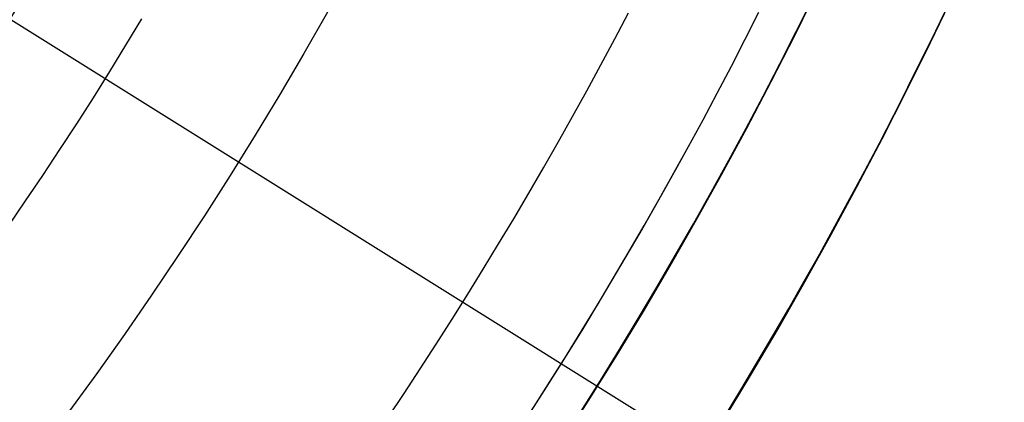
# Model space of a CAD drawing. Extents: x 12963 to 14406, y -2067 to -815.
# Tile 24 of 68: x 13721.33 to 13733.09, y -1642.63 to -1638.06. Entities that reach past the tile are written whole.
import ezdxf

# ---------------------------------------------------------------- set-up
doc = ezdxf.new("R2010")
doc.units = 0
doc.layers.get('0').update_dxf_attribs({"linetype": 'CONTINUOUS'})
doc.layers.add('COLOR', color=7, linetype='CONTINUOUS')
doc.layers.add('LUZ', color=7, linetype='CONTINUOUS')

msp = doc.modelspace()

# ---------------------------------------------------------------- linework, layer by layer
at = {"extrusion": (0.112475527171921, 0.194813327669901, 0.9743700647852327)}
msp.add_lwpolyline([(-12693.92521337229, -5351.365580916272), (-12694.43576296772, -5351.056612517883), (-12694.94430877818, -5350.742947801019), (-12695.45079038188, -5350.424605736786), (-12695.95514755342, -5350.101606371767), (-12696.45732028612, -5349.773970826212), (-12696.9572488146, -5349.441721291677), (-12697.45487363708, -5349.104881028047), (-12697.95013553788, -5348.763474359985), (-12698.44297560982, -5348.417526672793), (-12698.93333527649, -5348.067064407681), (-12699.42115631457, -5347.712115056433), (-12699.90638087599, -5347.352707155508), (-12700.38895150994, -5346.988870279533), (-12700.86881118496, -5346.620635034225), (-12701.34590331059, -5346.248033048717), (-12701.82017175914, -5345.871096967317), (-12702.29156088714, -5345.489860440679), (-12702.76001555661, -5345.104358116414), (-12703.22548115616, -5344.714625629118), (-12703.68790362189, -5344.320699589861), (-12704.14722945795, -5343.922617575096), (-12704.60340575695, -5343.52041811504), (-12705.05638022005, -5343.114140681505), (-12705.5061011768, -5342.703825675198), (-12705.95251760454, -5342.289514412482), (-12706.39557914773, -5341.871249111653), (-12706.83523613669, -5341.449072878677), (-12707.27143960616, -5341.023029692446), (-12707.70414131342, -5340.59316438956), (-12708.13329375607, -5340.159522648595), (-12708.55885018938, -5339.722150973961), (-12708.98076464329, -5339.281096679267), (-12709.39899193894, -5338.836407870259), (-12709.81348770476, -5338.388133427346), (-12710.22420839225, -5337.936322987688), (-12710.63111129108, -5337.481026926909), (-12711.03415454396, -5337.022296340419), (-12711.43329716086, -5336.560183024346), (-12711.82849903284, -5336.094739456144), (-12712.21972094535, -5335.626018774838), (-12712.60692459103, -5335.154074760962), (-12712.99007258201, -5334.678961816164), (-12713.36912846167, -5334.200734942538), (-12713.74405671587, -5333.719449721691), (-12714.11482278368, -5333.235162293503), (-12714.48139306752, -5332.747929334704), (-12714.84373494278, -5332.257808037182), (-12715.2018167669, -5331.764856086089), (-12715.55560788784, -5331.269131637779), (-12715.90507865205, -5330.770693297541), (-12716.25020041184, -5330.269600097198), (-12716.59094553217, -5329.765911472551), (-12716.9272873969, -5329.259687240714), (-12717.25920041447, -5328.75098757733), (-12717.58666002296, -5328.23987299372), (-12717.90964269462, -5327.726404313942), (-12718.22812593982, -5327.210642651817), (-12718.54208831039, -5326.692649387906), (-12718.85150940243, -5326.172486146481), (-12719.15636985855, -5325.650214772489), (-12719.45665136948, -5325.125897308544), (-12719.75233667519, -5324.59959597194), (-12720.04340956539, -5324.071373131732), (-12720.32985487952, -5323.541291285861), (-12720.61165850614, -5323.00941303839), (-12720.88880738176, -5322.475801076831), (-12721.16128948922, -5321.940518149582), (-12721.42909385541, -5321.403627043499), (-12721.69221054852, -5320.865190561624), (-12721.95063067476, -5320.325271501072), (-12722.20434637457, -5319.783932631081), (-12722.45335081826, -5319.241236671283), (-12722.69763820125, -5318.697246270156), (-12722.9372037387, -5318.152023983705), (-12723.17204365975, -5317.605632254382), (-12723.40215520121, -5317.058133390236), (-12723.62753660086, -5316.509589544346), (-12723.84818709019, -5315.960062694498), (-12724.06410688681, -5315.409614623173), (-12724.27529718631, -5314.858306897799), (-12724.48176015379, -5314.306200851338), (-12724.68349891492, -5313.753357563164), (-12724.8805175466, -5313.199837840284), (-12725.07282106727, -5312.645702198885), (-12725.26041542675, -5312.091010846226), (-12725.44330749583, -5311.535823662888), (-12725.62150505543, -5310.980200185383), (-12725.79501678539, -5310.424199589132), (-12725.96385225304, -5309.867880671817), (-12726.12802190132, -5309.311301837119), (-12726.28753703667, -5308.754521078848), (-12726.44240981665, -5308.197595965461), (-12726.59265323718, -5307.640583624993), (-12726.73828111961, -5307.083540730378), (-12726.87930809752, -5306.526523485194), (-12727.01574960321, -5305.969587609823), (-12727.14762185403, -5305.41278832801), (-12727.2749418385, -5304.856180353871), (-12727.39772730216, -5304.299817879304), (-12727.5159967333, -5303.74375456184), (-12727.6297693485, -5303.188043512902), (-12727.73906507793, -5302.632737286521), (-12727.84390455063, -5302.07788786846), (-12727.94430907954, -5301.523546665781), (-12728.04030064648, -5300.969764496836), (-12728.13190188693, -5300.416591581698), (-12728.21913607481, -5299.864077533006), (-12728.30202710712, -5299.312271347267), (-12728.38059948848, -5298.761221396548), (-12728.45487831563, -5298.210975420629), (-12728.52488926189, -5297.661580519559), (-12728.59065856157, -5297.113083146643), (-12728.65221299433, -5296.565529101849), (-12728.70957986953, -5296.018963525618), (-12728.76278701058, -5295.473430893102), (-12728.81186273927, -5294.9289750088), (-12728.85683586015, -5294.385639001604), (-12728.89773564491, -5293.843465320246), (-12728.93459181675, -5293.302495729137), (-12728.96743453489, -5292.762771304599), (-12728.99629437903, -5292.224332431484), (-12729.02120233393, -5291.687218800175), (-12729.04218977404, -5291.151469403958), (-12729.05928844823, -5290.617122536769), (-12729.07253046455, -5290.084215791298), (-12729.08194827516, -5289.552786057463), (-12729.0875746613, -5289.022869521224), (-12729.08944271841, -5288.494501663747), (-12729.08764350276, -5287.975960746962), (-12729.08222485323, -5287.455927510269), (-12729.07315547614, -5286.934435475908), (-12729.06040436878, -5286.411518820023), (-12729.04394083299, -5285.887212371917), (-12729.02373448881, -5285.36155161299), (-12728.99975528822, -5284.834572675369), (-12728.97197352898, -5284.306312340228), (-12728.94035986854, -5283.776808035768), (-12728.90488533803, -5283.246097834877), (-12728.8655213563, -5282.714220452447), (-12728.822239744, -5282.181215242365), (-12728.77501273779, -5281.647122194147), (-12728.72381300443, -5281.111981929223), (-12728.6686136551, -5280.575835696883), (-12728.60938825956, -5280.038725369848), (-12728.54611086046, -5279.500693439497), (-12728.47875598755, -5278.961783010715), (-12728.40729867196, -5278.422037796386), (-12728.33171446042, -5277.8815021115), (-12728.25197942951, -5277.340220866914), (-12728.16807019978, -5276.798239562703), (-12728.07996394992, -5276.255604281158), (-12727.98763843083, -5275.712361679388), (-12727.89107197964, -5275.168558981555), (-12727.79024353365, -5274.624243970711), (-12727.68513264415, -5274.079464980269), (-12727.57571949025, -5273.53427088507), (-12727.46198489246, -5272.988711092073), (-12727.34391032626, -5272.442835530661), (-12727.22147793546, -5271.896694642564), (-12727.09467054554, -5271.350339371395), (-12726.96347167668, -5270.803821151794), (-12726.82786555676, -5270.257191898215), (-12726.68783713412, -5269.710503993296), (-12726.54337209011, -5269.163810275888), (-12726.39445685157, -5268.617164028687), (-12726.24107860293, -5268.070618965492), (-12726.08322529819, -5267.524229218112), (-12725.92088567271, -5266.978049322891), (-12725.75404925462, -5266.432134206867), (-12725.58270637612, -5265.886539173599), (-12725.40684818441, -5265.341319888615), (-12725.22646665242, -5264.796532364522), (-12725.0415545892, -5264.252232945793), (-12724.85210565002, -5263.708478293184), (-12724.6581143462, -5263.165325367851), (-12724.45957605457, -5262.622831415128), (-12724.25648702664, -5262.081053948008), (-12724.04884439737, -5261.540050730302), (-12723.8366461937, -5260.999879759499), (-12723.61989134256, -5260.46059924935), (-12723.39857967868, -5259.922267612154), (-12723.17271195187, -5259.384943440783), (-12722.942289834, -5258.848685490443), (-12722.70731592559, -5258.313552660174), (-12722.46779376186, -5257.779603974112), (-12722.22372781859, -5257.246898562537), (-12721.97512351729, -5256.715495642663), (-12721.7219872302, -5256.185454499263), (-12721.46432628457, -5255.656834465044), (-12721.20214896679, -5255.129694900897), (-12720.9354645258, -5254.604095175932), (-12720.66428317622, -5254.080094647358), (-12720.38861610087, -5253.557752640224), (-12720.10847545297, -5253.037128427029), (-12719.82387435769, -5252.518281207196), (-12719.53482691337, -5252.001270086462), (-12719.24134819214, -5251.486154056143), (-12718.94345424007, -5250.972991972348), (-12718.64116207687, -5250.461842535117), (-12718.33448969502, -5249.952764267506), (-12718.02345605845, -5249.445815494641), (-12717.70808110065, -5248.94105432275), (-12717.38838572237, -5248.438538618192), (-12717.06439178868, -5247.938325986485), (-12716.73612212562, -5247.440473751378), (-12716.40360051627, -5246.945038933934), (-12716.0668516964, -5246.452078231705), (-12715.72590134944, -5245.96164799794), (-12715.38077610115, -5245.473804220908), (-12715.03150351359, -5244.988602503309), (-12714.67811207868, -5244.506098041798), (-12714.32063121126, -5244.026345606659), (-12713.95909124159, -5243.549399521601), (-12713.59352340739, -5243.075313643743), (-12713.22395984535, -5242.604141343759), (-12712.85043358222, -5242.135935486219), (-12712.4729785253, -5241.670748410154), (-12712.09162945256, -5241.208631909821), (-12711.70642200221, -5240.749637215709), (-12711.31739266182, -5240.293814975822), (-12710.92457875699, -5239.841215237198), (-12710.52801843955, -5239.391887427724), (-12710.12775067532, -5238.94588033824), (-12709.7238152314, -5238.503242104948), (-12709.31625266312, -5238.064020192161), (-12708.90510430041, -5237.628261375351), (-12708.49041223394, -5237.196011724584), (-12708.07221930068, -5236.767316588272), (-12707.65056906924, -5236.342220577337), (-12707.22550582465, -5235.920767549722), (-12706.79707455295, -5235.503000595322), (-12706.36532092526, -5235.088962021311), (-12705.93029128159, -5234.678693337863), (-12705.49203261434, -5234.27223524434), (-12705.05059255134, -5233.869627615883), (-12704.60601933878, -5233.47090949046), (-12704.15836182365, -5233.076119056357), (-12703.70766943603, -5232.685293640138), (-12703.253992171, -5232.298469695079), (-12702.79738057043, -5231.915682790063), (-12702.33788570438, -5231.53696759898), (-12701.87555915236, -5231.162357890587), (-12701.41045298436, -5230.791886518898), (-12700.94261974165, -5230.42558541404), (-12700.47211241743, -5230.063485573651), (-12699.99898443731, -5229.705617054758), (-12699.52328963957, -5229.352008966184), (-12699.04508225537, -5229.002689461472), (-12698.56441688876, -5228.657685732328), (-12698.08134849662, -5228.317024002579), (-12697.59593236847, -5227.980729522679), (-12697.10822410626, -5227.648826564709), (-12696.61827960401, -5227.321338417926), (-12696.12615502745, -5226.998287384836), (-12695.63190679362, -5226.679694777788), (-12695.13559155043, -5226.365580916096)], dxfattribs=at)
at = {"extrusion": (0.1124755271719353, 0.1948133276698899, 0.9743700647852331)}
msp.add_lwpolyline([(-12693.01435559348, -5226.365580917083), (-12693.53542520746, -5226.670372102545), (-12694.05454487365, -5226.980022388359), (-12694.57165131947, -5227.29451397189), (-12695.08668143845, -5227.613827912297), (-12695.59957231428, -5227.937944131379), (-12696.11026124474, -5228.266841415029), (-12696.61868576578, -5228.600497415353), (-12697.12478367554, -5228.938888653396), (-12697.62849305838, -5229.281990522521), (-12698.12975230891, -5229.629777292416), (-12698.62850015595, -5229.982222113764), (-12699.12467568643, -5230.339297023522), (-12699.61821836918, -5230.70097295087), (-12700.1090680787, -5231.067219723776), (-12700.5971651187, -5231.438006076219), (-12701.08245024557, -5231.813299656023), (-12701.56486469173, -5232.193067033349), (-12702.04435018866, -5232.577273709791), (-12702.52084898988, -5232.965884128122), (-12702.99430389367, -5233.358861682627), (-12703.4646582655, -5233.756168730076), (-12703.9318560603, -5234.157766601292), (-12704.39584184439, -5234.563615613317), (-12704.85656081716, -5234.973675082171), (-12705.31395883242, -5235.387903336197), (-12705.76798241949, -5235.806257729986), (-12706.21857880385, -5236.228694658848), (-12706.66569592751, -5236.655169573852), (-12707.10928246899, -5237.085636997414), (-12707.54928786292, -5237.520050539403), (-12707.98566231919, -5237.958362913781), (-12708.41835684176, -5238.400525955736), (-12708.84732324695, -5238.84649063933), (-12709.27251418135, -5239.296207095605), (-12709.69388313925, -5239.749624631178), (-12710.11138447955, -5240.206691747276), (-12710.52497344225, -5240.667356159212), (-12710.93460616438, -5241.131564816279), (-12711.34023969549, -5241.599263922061), (-12711.74183201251, -5242.070398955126), (-12712.13934203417, -5242.544914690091), (-12712.53272963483, -5243.022755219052), (-12712.92195565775, -5243.503863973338), (-12713.30698192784, -5243.988183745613), (-12713.68777126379, -5244.47565671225), (-12714.0642874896, -5244.966224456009), (-12714.43649544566, -5245.459827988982), (-12714.80436099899, -5245.956407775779), (-12715.16785105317, -5246.455903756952), (-12715.52693355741, -5246.95825537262), (-12715.88157751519, -5247.463401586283), (-12716.23175299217, -5247.971280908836), (-12716.57743112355, -5248.481831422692), (-12716.91858412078, -5248.994990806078), (-12717.25518527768, -5249.510696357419), (-12717.58720897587, -5250.02888501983), (-12717.91463068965, -5250.549493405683), (-12718.23742699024, -5251.072457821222), (-12718.55557554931, -5251.597714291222), (-12718.86905514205, -5252.125198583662), (-12719.17784564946, -5252.654846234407), (-12719.48192806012, -5253.186592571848), (-12719.78128447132, -5253.72037274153), (-12720.07589808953, -5254.256121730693), (-12720.36575323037, -5254.793774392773), (-12720.65083531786, -5255.333265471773), (-12720.93113088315, -5255.874529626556), (-12721.20662756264, -5256.417501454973), (-12721.47731409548, -5256.962115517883), (-12721.74318032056, -5257.508306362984), (-12722.00421717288, -5258.056008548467), (-12722.26041667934, -5258.605156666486), (-12722.51177195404, -5259.155685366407), (-12722.75827719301, -5259.70752937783), (-12722.99992766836, -5260.260623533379), (-12723.23671972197, -5260.814902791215), (-12723.46865075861, -5261.370302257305), (-12723.6957192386, -5261.926757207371), (-12723.91792466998, -5262.48420310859), (-12724.13526760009, -5263.042575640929), (-12724.34774960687, -5263.601810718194), (-12724.55537328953, -5264.161844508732), (-12724.75814225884, -5264.722613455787), (-12724.95606112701, -5265.284054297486), (-12725.14913549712, -5265.846104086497), (-12725.33737195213, -5266.408700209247), (-12725.52077804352, -5266.971780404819), (-12725.69936227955, -5267.535282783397), (-12725.87313411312, -5268.099145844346), (-12726.04210392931, -5268.663308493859), (-12726.20628303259, -5269.227710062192), (-12726.36568363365, -5269.792290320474), (-12726.52031883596, -5270.356989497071), (-12726.67020262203, -5270.921748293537), (-12726.81534983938, -5271.486507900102), (-12726.95577618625, -5272.05121001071), (-12727.09149819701, -5272.615796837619), (-12727.22253322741, -5273.180211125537), (-12727.34889943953, -5273.744396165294), (-12727.47061578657, -5274.308295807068), (-12727.58770199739, -5274.871854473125), (-12727.70017856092, -5275.43501717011), (-12727.80806671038, -5275.997729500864), (-12727.91138840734, -5276.559937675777), (-12728.01016632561, -5277.121588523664), (-12728.10442383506, -5277.682629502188), (-12728.1941849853, -5278.243008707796), (-12728.27947448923, -5278.802674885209), (-12728.36031770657, -5279.361577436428), (-12728.43674062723, -5279.919666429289), (-12728.50876985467, -5280.476892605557), (-12728.57643258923, -5281.03320738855), (-12728.63975661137, -5281.588562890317), (-12728.69877026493, -5282.142911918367), (-12728.75350244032, -5282.696207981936), (-12728.80398255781, -5283.248405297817), (-12728.85024055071, -5283.799458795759), (-12728.89230684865, -5284.349324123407), (-12728.9302123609, -5284.897957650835), (-12728.96398845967, -5285.445316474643), (-12728.9936669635, -5285.991358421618), (-12729.01928012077, -5286.536042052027), (-12729.04086059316, -5287.079326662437), (-12729.05844143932, -5287.621172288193), (-12729.07205609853, -5288.161539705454), (-12729.08173837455, -5288.700390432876), (-12729.08752241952, -5289.237686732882), (-12729.08944271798, -5289.773391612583), (-12729.08769105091, -5290.285034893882), (-12729.08241587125, -5290.798131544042), (-12729.07358711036, -5291.312649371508), (-12729.06117497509, -5291.828555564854), (-12729.04514996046, -5292.34581669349), (-12729.02548286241, -5292.864398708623), (-12729.0021447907, -5293.384266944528), (-12728.97510718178, -5293.905386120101), (-12728.94434181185, -5294.427720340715), (-12728.9098208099, -5294.951233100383), (-12728.87151667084, -5295.47588728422), (-12728.82940226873, -5296.001645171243), (-12728.78345086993, -5296.528468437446), (-12728.73363614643, -5297.05631815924), (-12728.67993218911, -5297.585154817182), (-12728.62231352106, -5298.114938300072), (-12728.56075511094, -5298.645627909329), (-12728.49523238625, -5299.177182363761), (-12728.42572124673, -5299.709559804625), (-12728.35219807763, -5300.242717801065), (-12728.27463976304, -5300.776613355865), (-12728.19302369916, -5301.311202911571), (-12728.10732780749, -5301.846442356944), (-12728.01753054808, -5302.382287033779), (-12727.92361093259, -5302.918691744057), (-12727.8255485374, -5303.455610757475), (-12727.72332351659, -5303.992997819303), (-12727.61691661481, -5304.530806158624), (-12727.50630918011, -5305.068988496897), (-12727.39148317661, -5305.607497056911), (-12727.27242119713, -5306.146283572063), (-12727.14910647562, -5306.685299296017), (-12727.02152289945, -5307.224495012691), (-12726.88965502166, -5307.763821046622), (-12726.7534880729, -5308.303227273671), (-12726.61300797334, -5308.842663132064), (-12726.46820134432, -5309.382077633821), (-12726.31905551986, -5309.921419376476), (-12726.16555855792, -5310.460636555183), (-12726.0076992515, -5310.999676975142), (-12725.8454671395, -5311.538488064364), (-12725.67885251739, -5312.077016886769), (-12725.50784644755, -5312.615210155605), (-12725.33244076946, -5313.153014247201), (-12725.15262810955, -5313.690375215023), (-12724.96840189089, -5314.227238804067), (-12724.77975634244, -5314.763550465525), (-12724.58668650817, -5315.299255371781), (-12724.38918825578, -5315.834298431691), (-12724.18725828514, -5316.368624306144), (-12723.98089413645, -5316.90217742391), (-12723.77009419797, -5317.434901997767), (-12723.55485771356, -5317.966742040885), (-12723.33518478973, -5318.497641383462), (-12723.11107640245, -5319.027543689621), (-12722.88253440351, -5319.556392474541), (-12722.64956152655, -5320.084131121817), (-12722.41216139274, -5320.610702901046), (-12722.170338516, -5321.136050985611), (-12721.92409830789, -5321.660118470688), (-12721.67344708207, -5322.182848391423), (-12721.41839205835, -5322.704183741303), (-12721.1589413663, -5323.224067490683), (-12720.89510404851, -5323.742442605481), (-12720.62689006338, -5324.25925206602), (-12720.35431028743, -5324.774438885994), (-12720.07737651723, -5325.28794613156), (-12719.79610147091, -5325.799716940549), (-12719.51049878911, -5326.309694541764), (-12719.22058303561, -5326.817822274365), (-12718.9263696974, -5327.324043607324), (-12718.62787518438, -5327.828302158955), (-12718.32511682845, -5328.330541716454), (-12718.01811288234, -5328.830706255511), (-12717.70688251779, -5329.328739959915), (-12717.39144582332, -5329.824587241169), (-12717.07182380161, -5330.318192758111), (-12716.74803836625, -5330.809501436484), (-12716.42011233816, -5331.298458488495), (-12716.08806944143, -5331.785009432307), (-12715.75193429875, -5332.269100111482), (-12715.41173242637, -5332.750676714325), (-12715.06749022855, -5333.229685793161), (-12714.71923499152, -5333.706074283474), (-12714.36699487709, -5334.179789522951), (-12714.01079891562, -5334.650779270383), (-12713.6506769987, -5335.118991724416), (-12713.28665987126, -5335.584375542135), (-12712.91877912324, -5336.046879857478), (-12712.54706718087, -5336.506454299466), (-12712.17155729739, -5336.963049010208), (-12711.79228354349, -5337.416614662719), (-12711.40928079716, -5337.867102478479), (-12711.0225847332, -5338.314464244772), (-12710.63223181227, -5338.758652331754), (-12710.23825926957, -5339.199619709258), (-12709.84070510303, -5339.637319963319), (-12709.43960806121, -5340.071707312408), (-12709.03500763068, -5340.502736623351), (-12708.62694402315, -5340.930363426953), (-12708.21545816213, -5341.354543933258), (-12707.80059166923, -5341.775235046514), (-12707.38238685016, -5342.192394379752), (-12706.96088668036, -5342.605980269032), (-12706.53613479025, -5343.015951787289), (-12706.10817545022, -5343.422268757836), (-12705.67705355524, -5343.824891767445), (-12705.24281460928, -5344.223782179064), (-12704.80550470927, -5344.618902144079), (-12704.3651705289, -5345.010214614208), (-12703.92185930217, -5345.397683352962), (-12703.47561880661, -5345.781272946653), (-12703.02649734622, -5346.160948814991), (-12702.57454373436, -5346.536677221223), (-12702.1198072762, -5346.908425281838), (-12701.66233775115, -5347.276160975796), (-12701.20218539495, -5347.639853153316), (-12700.7394008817, -5347.999471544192), (-12700.27403530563, -5348.354986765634), (-12699.80614016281, -5348.706370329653), (-12699.33576733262, -5349.053594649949), (-12698.8629690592, -5349.396633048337), (-12698.38779793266, -5349.735459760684), (-12697.91030687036, -5350.070049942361), (-12697.43054909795, -5350.400379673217), (-12696.94857813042, -5350.726425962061), (-12696.46444775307, -5351.048166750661), (-12695.97821200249, -5351.365580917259)], dxfattribs=at)
at = {"extrusion": (0.1124755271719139, 0.1948133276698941, 0.9743700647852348)}
msp.add_lwpolyline([(-12699.37540150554, -5226.365580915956), (-12699.85081632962, -5226.700698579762), (-12700.32397979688, -5227.039889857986), (-12700.79484275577, -5227.383131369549), (-12701.26335635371, -5227.730398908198), (-12701.72947205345, -5228.081667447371), (-12702.1931416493, -5228.436911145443), (-12702.65431728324, -5228.796103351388), (-12703.11295146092, -5229.159216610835), (-12703.56899706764, -5229.526222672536), (-12704.02240738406, -5229.897092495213), (-12704.47313610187, -5230.271796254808), (-12704.92113733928, -5230.65030335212), (-12705.36636565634, -5231.032582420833), (-12705.80877607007, -5231.418601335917), (-12706.24832406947, -5231.808327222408), (-12706.68496563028, -5232.20172646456), (-12707.11865722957, -5232.59876471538), (-12707.54935586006, -5232.999406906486), (-12707.97701904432, -5233.403617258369), (-12708.40160484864, -5233.811359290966), (-12708.8230718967, -5234.222595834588), (-12709.241379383, -5234.637289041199), (-12709.65648708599, -5235.055400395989), (-12710.06835538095, -5235.476890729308), (-12710.47694525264, -5235.901720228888), (-12710.88221830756, -5236.329848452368), (-12711.28413678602, -5236.761234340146), (-12711.68266357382, -5237.195836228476), (-12712.07776221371, -5237.633611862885), (-12712.46939691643, -5238.074518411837), (-12712.85753257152, -5238.51851248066), (-12713.24213475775, -5238.965550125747), (-12713.62316975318, -5239.415586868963), (-12714.00060454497, -5239.868577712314), (-12714.37440683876, -5240.324477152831), (-12714.7445450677, -5240.783239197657), (-12715.11098840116, -5241.244817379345), (-12715.47370675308, -5241.70916477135), (-12715.83267078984, -5242.176234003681), (-12716.18785193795, -5242.645977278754), (-12716.53922239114, -5243.118346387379), (-12716.88675511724, -5243.593292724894), (-12717.23042386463, -5244.070767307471), (-12717.57020316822, -5244.550720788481), (-12717.90606835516, -5245.033103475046), (-12718.23799555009, -5245.517865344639), (-12718.56596167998, -5246.004956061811), (-12718.88994447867, -5246.494324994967), (-12719.20992249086, -5246.985921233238), (-12719.52587507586, -5247.479693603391), (-12719.83778241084, -5247.975590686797), (-12720.14562549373, -5248.473560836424), (-12720.44938614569, -5248.973552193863), (-12720.74904701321, -5249.475512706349), (-12721.04459156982, -5249.979390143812), (-12721.33600411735, -5250.485132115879), (-12721.62326978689, -5250.992686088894), (-12721.90637453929, -5251.501999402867), (-12722.18530516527, -5252.013019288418), (-12722.46004928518, -5252.525692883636), (-12722.73059534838, -5253.039967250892), (-12722.99693263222, -5253.555789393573), (-12723.25905124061, -5254.073106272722), (-12723.51694210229, -5254.591864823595), (-12723.77059696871, -5255.112011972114), (-12724.02000841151, -5255.633494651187), (-12724.26516981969, -5256.156259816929), (-12724.50607539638, -5256.680254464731), (-12724.74272015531, -5257.205425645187), (-12724.97509991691, -5257.731720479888), (-12725.20321130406, -5258.25908617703), (-12725.42705173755, -5258.787470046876), (-12725.64661943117, -5259.31681951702), (-12725.86191338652, -5259.847082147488), (-12726.07293338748, -5260.378205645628), (-12726.27967999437, -5260.910137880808), (-12726.48215453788, -5261.442826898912), (-12726.68035911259, -5261.976220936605), (-12726.87429657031, -5262.510268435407), (-12727.0639705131, -5263.044918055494), (-12727.24938528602, -5263.580118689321), (-12727.4305459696, -5264.115819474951), (-12727.60745837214, -5264.651969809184), (-12727.78012902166, -5265.188519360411), (-12727.94856515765, -5265.725418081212), (-12728.11277472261, -5266.262616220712), (-12728.27276635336, -5266.800064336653), (-12728.42854937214, -5267.337713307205), (-12728.58013377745, -5267.875514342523), (-12728.7275302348, -5268.413418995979), (-12728.87075006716, -5268.95137917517), (-12729.00980524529, -5269.489347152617), (-12729.14470837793, -5270.027275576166), (-12729.2754727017, -5270.565117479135), (-12729.40211207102, -5271.102826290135), (-12729.52464094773, -5271.64035584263), (-12729.64307439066, -5272.17766038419), (-12729.75742804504, -5272.714694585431), (-12729.86771813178, -5273.251413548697), (-12729.97396143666, -5273.787772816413), (-12730.07617529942, -5274.323728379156), (-12730.17437760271, -5274.859236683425), (-12730.26858676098, -5275.394254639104), (-12730.3588217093, -5275.928739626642), (-12730.44510189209, -5276.462649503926), (-12730.52744725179, -5276.995942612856), (-12730.60587821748, -5277.528577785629), (-12730.68041569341, -5278.06051435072), (-12730.75108104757, -5278.591712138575), (-12730.81789610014, -5279.122131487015), (-12730.88088311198, -5279.651733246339), (-12730.94006477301, -5280.180478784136), (-12730.99546419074, -5280.708329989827), (-12731.04710487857, -5281.235249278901), (-12731.09501074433, -5281.761199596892), (-12731.13920607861, -5282.286144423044), (-12731.17971554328, -5282.810047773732), (-12731.21656415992, -5283.332874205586), (-12731.24977729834, -5283.854588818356), (-12731.27938066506, -5284.375157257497), (-12731.30540029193, -5284.894545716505), (-12731.32786252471, -5285.412720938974), (-12731.34679401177, -5285.929650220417), (-12731.36222169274, -5286.445301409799), (-12731.37417278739, -5286.959642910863), (-12731.38267478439, -5287.472643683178), (-12731.38775543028, -5287.984273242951), (-12731.38944271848, -5288.49450166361), (-12731.3876952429, -5289.013750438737), (-12731.38243302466, -5289.534449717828), (-12731.37362656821, -5290.056567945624), (-12731.3612466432, -5290.580072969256), (-12731.34526429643, -5291.104932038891), (-12731.32565086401, -5291.63111180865), (-12731.30237798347, -5292.158578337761), (-12731.2754176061, -5292.68729709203), (-12731.24474200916, -5293.217232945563), (-12731.21032380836, -5293.748350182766), (-12731.17213597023, -5294.280612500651), (-12731.13015182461, -5294.81398301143), (-12731.08434507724, -5295.348424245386), (-12731.03468982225, -5295.883898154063), (-12730.98116055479, -5296.420366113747), (-12730.92373218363, -5296.957788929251), (-12730.86238004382, -5297.496126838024), (-12730.79707990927, -5298.03533951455), (-12730.72780800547, -5298.575386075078), (-12730.65454102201, -5299.116225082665), (-12730.57725612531, -5299.65781455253), (-12730.49593097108, -5300.200111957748), (-12730.41054371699, -5300.743074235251), (-12730.32107303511, -5301.286657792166), (-12730.22749812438, -5301.830818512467), (-12730.12979872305, -5302.375511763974), (-12730.02795512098, -5302.920692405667), (-12729.9219481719, -5303.46631479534), (-12729.81175930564, -5304.012332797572), (-12729.69737054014, -5304.558699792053), (-12729.57876449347, -5305.10536868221), (-12729.45592439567, -5305.652291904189), (-12729.32883410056, -5306.199421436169), (-12729.19747809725, -5306.746708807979), (-12729.06184152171, -5307.294105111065), (-12728.92191016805, -5307.841561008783), (-12728.77767049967, -5308.389026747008), (-12728.62910966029, -5308.93645216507), (-12728.47621548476, -5309.483786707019), (-12728.31897650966, -5310.030979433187), (-12728.15738198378, -5310.577979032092), (-12727.99142187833, -5311.124733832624), (-12727.82108689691, -5311.671191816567), (-12727.64636848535, -5312.217300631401), (-12727.46725884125, -5312.763007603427), (-12727.28375092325, -5313.308259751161), (-12727.09583846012, -5313.853003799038), (-12726.90351595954, -5314.397186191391), (-12726.70677871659, -5314.940753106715), (-12726.50562282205, -5315.483650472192), (-12726.30004517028, -5316.025823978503), (-12726.09004346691, -5316.567219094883), (-12725.87561623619, -5317.107781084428), (-12725.65676282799, -5317.647455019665), (-12725.43348342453, -5318.186185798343), (-12725.20577904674, -5318.72391815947), (-12724.97365156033, -5319.260596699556), (-12724.73710368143, -5319.796165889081), (-12724.49613898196, -5320.330570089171), (-12724.25076189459, -5320.863753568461), (-12724.0009777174, -5321.395660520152), (-12723.74679261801, -5321.926235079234), (-12723.48821363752, -5322.455421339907), (-12723.22524869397, -5322.983163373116), (-12722.95790658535, -5323.509405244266), (-12722.68619699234, -5324.034091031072), (-12722.41013048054, -5324.557164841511), (-12722.12971850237, -5325.078570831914), (-12721.84497339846, -5325.598253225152), (-12721.55590839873, -5326.116156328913), (-12721.26253762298, -5326.632224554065), (-12720.96487608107, -5327.146402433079), (-12720.66293967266, -5327.658634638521), (-12720.35674518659, -5328.168866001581), (-12720.04631029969, -5328.677041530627), (-12719.73165357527, -5329.183106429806), (-12719.41279446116, -5329.687006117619), (-12719.08975328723, -5330.188686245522), (-12718.76255126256, -5330.688092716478), (-12718.4312104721, -5331.185171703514), (-12718.09575387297, -5331.679869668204), (-12717.75620529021, -5332.172133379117), (-12717.41258941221, -5332.661909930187), (-12717.06493178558, -5333.149146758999), (-12716.71325880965, -5333.633791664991), (-12716.35759773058, -5334.115792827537), (-12715.99797663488, -5334.595098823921), (-12715.63442444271, -5335.071658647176), (-12715.26697090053, -5335.545421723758), (-12714.89564657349, -5336.016337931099), (-12714.52048283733, -5336.484357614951), (-12714.14151186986, -5336.94943160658), (-12713.75876664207, -5337.411511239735), (-12713.37228090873, -5337.870548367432), (-12712.98208919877, -5338.326495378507), (-12712.58822680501, -5338.779305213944), (-12712.19072977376, -5339.228931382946), (-12711.78963489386, -5339.675327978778), (-12711.38497968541, -5340.118449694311), (-12710.97680238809, -5340.558251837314), (-12710.56514194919, -5340.994690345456), (-12710.15003801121, -5341.427721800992), (-12709.73153089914, -5341.857303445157), (-12709.30966160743, -5342.283393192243), (-12708.88447178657, -5342.705949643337), (-12708.45600372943, -5343.12493209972), (-12708.02430035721, -5343.54030057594), (-12707.58940520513, -5343.952015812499), (-12707.15136240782, -5344.360039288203), (-12706.71021668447, -5344.764333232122), (-12706.26601332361, -5345.164860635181), (-12705.81879816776, -5345.561585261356), (-12705.36861759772, -5345.954471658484), (-12704.91551851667, -5346.343485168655), (-12704.45954833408, -5346.728591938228), (-12704.00075494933, -5347.109758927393), (-12703.53918673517, -5347.486953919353), (-12703.07489252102, -5347.860145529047), (-12702.607921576, -5348.229303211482), (-12702.1383235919, -5348.594397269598), (-12701.66614866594, -5348.955398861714), (-12701.19144728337, -5349.312280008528), (-12700.71427029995, -5349.665013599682), (-12700.2346689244, -5350.013573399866), (-12699.75269470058, -5350.357934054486), (-12699.26839948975, -5350.698071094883), (-12698.78183545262, -5351.033960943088), (-12698.2930550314, -5351.365580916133)], dxfattribs=at)
at = {"extrusion": (0.1124755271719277, 0.1948133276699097, 0.9743700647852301)}
msp.add_lwpolyline([(-12700.13301897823, -5351.365580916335), (-12700.598949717, -5351.028257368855), (-12701.06260912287, -5350.686997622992), (-12701.52395032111, -5350.341825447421), (-12701.98292674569, -5349.992765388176), (-12702.43949215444, -5349.639842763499), (-12702.89360064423, -5349.283083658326), (-12703.34520666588, -5348.922514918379), (-12703.7942650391, -5348.558164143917), (-12704.24073096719, -5348.190059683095), (-12704.68456005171, -5347.818230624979), (-12705.1257083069, -5347.442706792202), (-12705.56413217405, -5347.063518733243), (-12705.9997885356, -5346.680697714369), (-12706.43263472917, -5346.294275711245), (-12706.86262856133, -5345.904285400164), (-12707.28972832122, -5345.510760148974), (-12707.71389279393, -5345.113734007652), (-12708.13508127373, -5344.713241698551), (-12708.553253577, -5344.309318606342), (-12708.96837005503, -5343.902000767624), (-12709.38039160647, -5343.491324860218), (-12709.78927968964, -5343.077328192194), (-12710.19499633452, -5342.660048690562), (-12710.59750415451, -5342.239524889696), (-12710.99676635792, -5341.815795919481), (-12711.39274675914, -5341.388901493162), (-12711.78540978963, -5340.958881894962), (-12712.1747205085, -5340.525777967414), (-12712.56064461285, -5340.08963109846), (-12712.94314844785, -5339.650483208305), (-12713.32219901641, -5339.208376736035), (-12713.69776398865, -5338.763354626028), (-12714.06981171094, -5338.31546031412), (-12714.43831121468, -5337.864737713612), (-12714.80323222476, -5337.411231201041), (-12715.16454516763, -5336.954985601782), (-12715.52222117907, -5336.496046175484), (-12715.87623211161, -5336.034458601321), (-12716.22655054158, -5335.570268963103), (-12716.57314977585, -5335.103523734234), (-12716.91600385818, -5334.634269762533), (-12717.25508757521, -5334.162554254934), (-12717.59037646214, -5333.688424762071), (-12717.92184680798, -5333.211929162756), (-12718.24947566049, -5332.733115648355), (-12718.57324083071, -5332.252032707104), (-12718.89312089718, -5331.768729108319), (-12719.20909520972, -5331.283253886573), (-12719.52114389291, -5330.795656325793), (-12719.82924784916, -5330.30598594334), (-12720.13338876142, -5329.814292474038), (-12720.43354909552, -5329.320625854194), (-12720.72971210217, -5328.825036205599), (-12721.02186181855, -5328.32757381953), (-12721.30998306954, -5327.828289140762), (-12721.59406146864, -5327.327232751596), (-12721.87408341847, -5326.824455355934), (-12722.15003611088, -5326.320007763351), (-12722.42190752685, -5325.813940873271), (-12722.68968643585, -5325.30630565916), (-12722.95336239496, -5324.797153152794), (-12723.21292574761, -5324.286534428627), (-12723.46836762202, -5323.774500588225), (-12723.71967992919, -5323.261102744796), (-12723.96685536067, -5322.746392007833), (-12724.20988738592, -5322.230419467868), (-12724.44877024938, -5321.713236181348), (-12724.68349896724, -5321.194893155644), (-12724.91406932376, -5320.675441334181), (-12725.14047786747, -5320.154931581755), (-12725.36272190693, -5319.633414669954), (-12725.58079950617, -5319.110941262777), (-12725.79470947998, -5318.587561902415), (-12726.00445138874, -5318.063326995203), (-12726.21002553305, -5317.538286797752), (-12726.41143294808, -5317.012491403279), (-12726.60867539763, -5316.485990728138), (-12726.80175536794, -5315.958834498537), (-12726.9906760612, -5315.431072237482), (-12727.17544138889, -5314.902753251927), (-12727.35605596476, -5314.373926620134), (-12727.53252509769, -5313.844641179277), (-12727.70485478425, -5313.314945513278), (-12727.87305170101, -5312.784887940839), (-12728.03712319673, -5312.254516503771), (-12728.19707728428, -5311.723878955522), (-12728.35292263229, -5311.193022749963), (-12728.50466855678, -5310.661995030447), (-12728.65232501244, -5310.130842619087), (-12728.79590258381, -5309.599612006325), (-12728.93541247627, -5309.068349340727), (-12729.07086650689, -5308.537100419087), (-12729.20227709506, -5308.005910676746), (-12729.32965725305, -5307.474825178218), (-12729.45302057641, -5306.943888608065), (-12729.57238123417, -5306.413145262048), (-12729.68775395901, -5305.882639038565), (-12729.79915403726, -5305.352413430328), (-12729.9065972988, -5304.82251151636), (-12730.01010010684, -5304.292975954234), (-12730.10967934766, -5303.763848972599), (-12730.2053524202, -5303.235172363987), (-12730.2971372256, -5302.70698747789), (-12730.38505215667, -5302.179335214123), (-12730.46911608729, -5301.652256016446), (-12730.54934836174, -5301.125789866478), (-12730.62576878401, -5300.599976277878), (-12730.69839760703, -5300.0748542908), (-12730.76725552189, -5299.550462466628), (-12730.83236364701, -5299.026838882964), (-12730.8937435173, -5298.504021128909), (-12730.9514170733, -5297.982046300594), (-12731.00540665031, -5297.460950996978), (-12731.05573496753, -5296.940771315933), (-12731.10242511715, -5296.421542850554), (-12731.14550055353, -5295.903300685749), (-12731.18498508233, -5295.3860793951), (-12731.22090284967, -5294.869913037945), (-12731.25327833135, -5294.35483515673), (-12731.28213632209, -5293.840878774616), (-12731.30750192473, -5293.328076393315), (-12731.32940053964, -5292.816459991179), (-12731.347857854, -5292.306061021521), (-12731.36289983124, -5291.796910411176), (-12731.37455270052, -5291.289038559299), (-12731.38284294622, -5290.782475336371), (-12731.38779729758, -5290.277250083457), (-12731.38944271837, -5289.773391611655), (-12731.38764992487, -5289.247453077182), (-12731.38225098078, -5288.720026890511), (-12731.37321524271, -5288.191145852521), (-12731.36051234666, -5287.660843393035), (-12731.34411222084, -5287.129153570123), (-12731.32398509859, -5286.596111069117), (-12731.30010153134, -5286.061751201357), (-12731.27243240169, -5285.526109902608), (-12731.24094893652, -5284.989223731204), (-12731.20562272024, -5284.451129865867), (-12731.16642570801, -5283.911866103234), (-12731.12333023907, -5283.371470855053), (-12731.07630905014, -5282.829983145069), (-12731.02533528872, -5282.287442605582), (-12730.97038252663, -5281.743889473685), (-12730.91142477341, -5281.199364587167), (-12730.84843648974, -5280.653909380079), (-12730.78139260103, -5280.107565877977), (-12730.71026851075, -5279.560376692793), (-12730.635040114, -5279.012385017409), (-12730.55568381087, -5278.463634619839), (-12730.4721765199, -5277.914169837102), (-12730.38449569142, -5277.364035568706), (-12730.2926193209, -5276.81327726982), (-12730.19652596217, -5276.261940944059), (-12730.09619474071, -5275.710073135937), (-12729.99160536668, -5275.157720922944), (-12729.882738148, -5274.60493190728), (-12729.76957400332, -5274.051754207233), (-12729.65209447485, -5273.498236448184), (-12729.53028174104, -5272.944427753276), (-12729.40411862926, -5272.3903777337), (-12729.27358862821, -5271.836136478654), (-12729.13867590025, -5271.281754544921), (-12728.9993652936, -5270.727282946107), (-12728.85564235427, -5270.172773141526), (-12728.70749333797, -5269.618277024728), (-12728.55490522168, -5269.063846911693), (-12728.39786571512, -5268.50953552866), (-12728.23636327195, -5267.955395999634), (-12728.07038710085, -5267.401481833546), (-12727.89992717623, -5266.847846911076), (-12727.72497424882, -5266.294545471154), (-12727.54551985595, -5265.741632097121), (-12727.36155633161, -5265.189161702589), (-12727.17307681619, -5264.637189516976), (-12726.98007526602, -5264.085771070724), (-12726.78254646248, -5263.534962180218), (-12726.58048602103, -5262.984818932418), (-12726.37389039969, -5262.435397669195), (-12726.16275690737, -5261.886754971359), (-12725.94708371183, -5261.338947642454), (-12725.72686984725, -5260.792032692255), (-12725.50211522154, -5260.246067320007), (-12725.27282062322, -5259.701108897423), (-12725.03898772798, -5259.157214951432), (-12724.80061910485, -5258.61444314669), (-12724.55771822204, -5258.072851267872), (-12724.31028945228, -5257.53249720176), (-12724.05833807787, -5256.993438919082), (-12723.80187029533, -5256.455734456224), (-12723.54089321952, -5255.919441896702), (-12723.27541488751, -5255.384619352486), (-12723.00544426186, -5254.851324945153), (-12722.73099123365, -5254.319616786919), (-12722.45206662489, -5253.789552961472), (-12722.16868219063, -5253.261191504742), (-12721.88085062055, -5252.734590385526), (-12721.58858554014, -5252.209807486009), (-12721.29190151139, -5251.686900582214), (-12720.99081403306, -5251.165927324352), (-12720.68533954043, -5250.64694521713), (-12720.37549540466, -5250.130011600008), (-12720.06129993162, -5249.615183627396), (-12719.74277236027, -5249.102518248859), (-12719.41993286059, -5248.592072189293), (-12719.09280253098, -5248.083901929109), (-12718.76140339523, -5247.578063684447), (-12718.42575839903, -5247.074613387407), (-12718.08589140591, -5246.573606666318), (-12717.74182719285, -5246.075098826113), (-12717.39359144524, -5245.579144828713), (-12717.04121075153, -5245.085799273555), (-12716.68471259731, -5244.595116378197), (-12716.32412535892, -5244.10714995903), (-12715.95947829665, -5243.621953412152), (-12715.59080154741, -5243.139579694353), (-12715.21812611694, -5242.660081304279), (-12714.84148387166, -5242.183510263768), (-12714.4609075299, -5241.709918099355), (-12714.07643065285, -5241.239355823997), (-12713.68808763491, -5240.771873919), (-12713.29591369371, -5240.307522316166), (-12712.89994485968, -5239.846350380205), (-12712.50021796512, -5239.388406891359), (-12712.09677063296, -5238.933740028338), (-12711.68964126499, -5238.482397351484), (-12711.27886902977, -5238.034425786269), (-12710.86449385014, -5237.589871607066), (-12710.44655639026, -5237.148780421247), (-12710.02509804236, -5236.711197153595), (-12709.60016091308, -5236.277166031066), (-12709.17178780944, -5235.846730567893), (-12708.74002222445, -5235.419933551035), (-12708.30490832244, -5234.996817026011), (-12707.86649092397, -5234.577422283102), (-12707.42481549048, -5234.161789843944), (-12706.97992810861, -5233.749959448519), (-12706.53187547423, -5233.341970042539), (-12706.08070487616, -5232.937859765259), (-12705.62646417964, -5232.537665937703), (-12705.16920180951, -5232.141425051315), (-12704.70896673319, -5231.749172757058), (-12704.24580844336, -5231.360943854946), (-12703.77977694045, -5230.976772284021), (-12703.31092271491, -5230.596691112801), (-12702.83929672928, -5230.220732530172), (-12702.36495040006, -5229.848927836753), (-12701.88793557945, -5229.481307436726), (-12701.40830453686, -5229.117900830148), (-12700.92610994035, -5228.758736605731), (-12700.44140483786, -5228.403842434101), (-12699.95424263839, -5228.053245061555), (-12699.46467709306, -5227.706970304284), (-12698.97276227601, -5227.365043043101), (-12698.47855256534, -5227.027487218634), (-12697.98210262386, -5226.694325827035), (-12697.48346737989, -5226.365580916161)], dxfattribs=at)
for points in [[(13729.74688732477, -1642.800325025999), (13729.94209406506, -1642.479232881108), (13730.13504632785, -1642.156792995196), (13730.32573313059, -1641.833020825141), (13730.51414349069, -1641.507931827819), (13730.70026642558, -1641.181541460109), (13730.8840909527, -1640.853865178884), (13731.06560608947, -1640.524918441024), (13731.24480085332, -1640.194716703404), (13731.42166426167, -1639.863275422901), (13731.59618533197, -1639.530610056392), (13731.76835308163, -1639.196736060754), (13731.93815652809, -1638.861668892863), (13732.10558468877, -1638.525424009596), (13732.27062658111, -1638.188016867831), (13732.43327122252, -1637.849462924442)], [(13725.72523181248, -1642.815045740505), (13725.92059275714, -1642.522073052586), (13726.11390306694, -1642.227750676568), (13726.30515245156, -1641.932093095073), (13726.49433062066, -1641.635114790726), (13726.6814272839, -1641.336830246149), (13726.86643215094, -1641.037253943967), (13727.04933493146, -1640.736400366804), (13727.23012533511, -1640.434283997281), (13727.40879307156, -1640.130919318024), (13727.58532785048, -1639.826320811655), (13727.75971938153, -1639.520502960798), (13727.93195737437, -1639.213480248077), (13728.10203153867, -1638.905267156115), (13728.2699315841, -1638.595878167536), (13728.43564722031, -1638.285327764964), (13728.59916815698, -1637.973630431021)], [(13727.47192554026, -1642.680445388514), (13727.66632708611, -1642.375267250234), (13727.85858965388, -1642.068746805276), (13728.04870266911, -1641.760898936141), (13728.23665555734, -1641.451738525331), (13728.42243774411, -1641.141280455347), (13728.60603865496, -1640.829539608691), (13728.78744771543, -1640.516530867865), (13728.96665435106, -1640.20226911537), (13729.14364798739, -1639.886769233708), (13729.31841804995, -1639.57004610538), (13729.49095396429, -1639.252114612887), (13729.66124515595, -1638.932989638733), (13729.82928105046, -1638.612686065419), (13729.99505107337, -1638.291218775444), (13730.15854465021, -1637.968602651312)], [(13722.78540539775, -1638.04594466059), (13722.59472897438, -1638.361813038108), (13722.40139360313, -1638.676080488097), (13722.20541760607, -1638.988729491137), (13722.00681930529, -1639.299742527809), (13721.80561702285, -1639.609102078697), (13721.60182908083, -1639.916790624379), (13721.39547380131, -1640.222790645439), (13721.18656950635, -1640.527084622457)]]:
    msp.add_lwpolyline(points)
at = {"extrusion": (0, 0, -1)}
for centre, radius, start, end in [((-13684.04743158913, -1614.828569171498, -259.6250029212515), 65.00000000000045, 329.9999999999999, 149.9999999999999), ((-13684.04743158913, -1614.828569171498, -89.37470231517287), 70.9424557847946, 330.0000000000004, 150.0000000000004), ((-13684.04743158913, -1614.828569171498, -46.50000292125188), 70.9424557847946, 330.0000000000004, 150.0000000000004), ((-13684.04743158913, -1614.828569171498, -259.6250029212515), 64, 330.0000000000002, 150.0000000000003), ((-13684.04743158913, -1614.828569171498, -88.12500292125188), 52.09123273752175, 330.0000000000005, 150.0000000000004), ((-13684.04743158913, -1614.828569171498, -62.12500292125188), 47.03455676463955, 330.0000000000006, 150.0000000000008), ((-13684.04743158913, -1614.828569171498, -89.37470231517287), 70.94245578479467, 150.0000000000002, 330.0000000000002), ((-13684.04743158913, -1614.828569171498, -46.50000292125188), 70.94245578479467, 150.0000000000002, 330.0000000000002), ((-13684.04743158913, -1614.828569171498, -259.6250029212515), 65.00000000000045, 149.9999999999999, 329.9999999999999), ((-13684.04743158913, -1614.828569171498, -259.6250029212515), 64, 150.0000000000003, 330.0000000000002), ((-13684.04743158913, -1614.828569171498, -88.12500292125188), 52.09123273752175, 150.0000000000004, 330.0000000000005), ((-13684.04743158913, -1614.828569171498, -62.12500292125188), 47.03455676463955, 149.9999999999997, 329.9999999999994), ((-13684.04743158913, -1614.828569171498, -199.6250029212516), 40, 150.0000000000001, 330.0000000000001)]:
    msp.add_arc(centre, radius, start, end, dxfattribs=at)
for centre, radius, start, end in [((13684.04743158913, -1614.828569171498, 89.37470231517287), 73.2424557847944, 29.99999999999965, 209.9999999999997), ((13684.04743163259, -1614.828569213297, 88.63012703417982), 71.44457953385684, 30.00000004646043, 209.9999999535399), ((13684.04743158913, -1614.828569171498, 89.05580518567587), 71.21139006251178, 29.99999999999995, 210.0000000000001), ((13684.04743158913, -1614.828569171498, 245.6831232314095), 65.00000000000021, 29.99999999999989, 209.9999999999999), ((13684.04743158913, -1614.828569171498, 245.6831232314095), 64.00000000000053, 29.99999999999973, 209.9999999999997), ((13684.04743158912, -1614.828569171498, 211.3914713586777), 58.0132689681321, 29.99999999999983, 210), ((13684.04743158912, -1614.828569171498, 212.0545527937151), 57.26209357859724, 30.00000000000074, 209.9999999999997), ((13684.04743158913, -1614.828569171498, 67.12500292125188), 53.58193971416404, 29.99999999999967, 209.9999999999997), ((13684.04743158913, -1614.828569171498, 65.62055118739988), 53.58193971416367, 29.99999999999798, 209.999999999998), ((13684.04743158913, -1614.828569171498, 67.12500292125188), 52.0912327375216, 29.99999999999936, 209.9999999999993), ((13684.04743158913, -1614.828569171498, 77.62500292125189), 52.09123273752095, 29.99999999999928, 209.9999999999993), ((13684.04743158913, -1614.828569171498, 89.37470231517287), 73.24245578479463, 209.9999999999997, 29.99999999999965), ((13684.04743157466, -1614.828569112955, 88.63012703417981), 71.44457953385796, 210.0000000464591, 29.99999995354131), ((13684.04743158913, -1614.828569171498, 89.05580518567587), 71.21139006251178, 210.0000000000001, 29.99999999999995), ((13684.04743158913, -1614.828569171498, 245.6831232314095), 64.99999999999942, 209.9999999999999, 29.99999999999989), ((13684.04743158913, -1614.828569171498, 245.6831232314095), 63.99999999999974, 210.0000000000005, 30.00000000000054), ((13684.04743158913, -1614.828569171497, 211.3914713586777), 58.01326896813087, 210.0000000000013, 29.99999999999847), ((13684.04743158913, -1614.8285691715, 212.0545527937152), 57.26209357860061, 209.9999999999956, 30.00000000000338), ((13684.04743158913, -1614.828569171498, 67.12500292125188), 53.58193971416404, 209.9999999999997, 29.99999999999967), ((13684.04743158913, -1614.828569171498, 65.62055118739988), 53.5819397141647, 210.0000000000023, 30.00000000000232), ((13684.04743158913, -1614.828569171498, 67.12500292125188), 52.0912327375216, 209.9999999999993, 29.99999999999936), ((13684.04743158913, -1614.828569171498, 77.62500292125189), 52.09123273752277, 210.0000000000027, 30.00000000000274), ((13684.04743158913, -1614.828569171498, 105.1250029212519), 43.81815874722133, 210.0000000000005, 30.00000000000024), ((13684.04743158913, -1614.828569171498, 52.53957701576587), 42.50584972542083, 210.0000000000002, 29.99999999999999), ((13684.04743158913, -1614.828569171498, 200.6250029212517), 39.87443803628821, 210.0000000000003, 30.00000000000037), ((13684.04743158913, -1614.828569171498, 46.50000292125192), 71.74245578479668, 300.0000653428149, 7.499999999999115), ((13684.04743158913, -1614.828569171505, 88.12500292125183), 70.93945536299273, 254.9999999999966, 345.000000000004), ((13684.04743158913, -1614.828569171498, 62.12500292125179), 51.59084318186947, 268.4581903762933, 331.5418096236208)]:
    msp.add_arc(centre, radius, start, end)
at = {"extrusion": (-0.1124755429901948, -0.1948133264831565, -0.9743700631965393)}
msp.add_arc((12658.92790794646, -5288.894026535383, -1288.737788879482), 56.00000007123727, 334.5735870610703, 25.32742621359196, dxfattribs=at)
at = {"extrusion": (0.1124755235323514, 0.1948134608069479, 0.9743700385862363)}
msp.add_arc((-12658.92994084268, -5288.889278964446, 1287.823172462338), 56.00000007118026, 154.6725833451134, 205.4263646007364, dxfattribs=at)
at = {"layer": 'COLOR', "extrusion": (0, 0, -1)}
for centre, radius, start, end in [((-13684.04743872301, -1614.828586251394, 10.54089386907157), 152.392098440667, 333.3815781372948, 153.3815781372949), ((-13684.04743872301, -1614.828586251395, -32.97295255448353), 75.00000000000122, 63.38157813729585, 243.3815781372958), ((-13684.04743872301, -1614.828586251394, -18.68835025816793), 83.81579491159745, 333.3815781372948, 153.3815781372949), ((-13684.047438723, -1614.828586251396, -43.50000292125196), 73.00000000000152, 63.38157813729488, 243.3815781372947), ((-13684.047438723, -1614.828586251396, -43.50000292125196), 73.00000000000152, 63.38157813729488, 243.3815781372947), ((-13684.04743872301, -1614.828586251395, -33.3991820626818), 73.00000000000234, 63.3815781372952, 243.3815781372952), ((-13684.04743872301, -1614.828586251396, -43.50000292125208), 75.00000000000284, 63.38157813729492, 243.3815781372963), ((-13684.04743872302, -1614.828586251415, -26.2000005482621), 61.09154780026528, 333.3815781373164, 153.3815781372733), ((-13684.04743872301, -1614.828586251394, 10.54089386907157), 152.3920984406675, 153.3815781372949, 333.3815781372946), ((-13684.05554107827, -1614.824543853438, -28.2000005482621), 59.50000000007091, 333.3815781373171, 153.3815781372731), ((-13684.05554107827, -1614.824543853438, -26.2000005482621), 59.50000000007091, 333.3815781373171, 153.3815781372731), ((-13684.05554107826, -1614.824543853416, -27.2000005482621), 59.5000000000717, 333.381578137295, 153.381578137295), ((-13684.04743872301, -1614.828586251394, -18.68835025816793), 83.81579491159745, 153.3815781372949, 333.3815781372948), ((-13684.047438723, -1614.828586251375, -26.2000005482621), 61.09154780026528, 153.3815781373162, 333.3815781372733), ((-13684.05554107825, -1614.824543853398, -28.2000005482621), 59.50000000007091, 153.3815781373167, 333.381578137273), ((-13684.05554107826, -1614.824543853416, -27.2000005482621), 59.50000000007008, 153.3815781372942, 333.3815781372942)]:
    msp.add_arc(centre, radius, start, end, dxfattribs=at)
at = {"layer": 'COLOR'}
for centre, radius, start, end in [((13684.04743872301, -1614.828586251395, -35.79999945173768), 153, 26.61842186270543, 206.618421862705), ((13684.04743872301, -1614.828586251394, -11.46081713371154), 152.9999999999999, 26.61842186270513, 206.6184218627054), ((13684.04743872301, -1614.828586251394, -23.63040829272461), 153.0000000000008, 26.61842186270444, 206.6184218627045), ((13684.047438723, -1614.828586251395, -10.90949982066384), 152.8342956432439, 26.61842186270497, 206.6184218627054), ((13684.04743872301, -1614.828586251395, -35.79999945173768), 150, 26.61842186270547, 206.618421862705), ((13684.04743872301, -1614.828586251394, -11.46081713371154), 153, 206.6184218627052, 26.6184218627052), ((13684.04743872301, -1614.828586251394, -35.79999945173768), 153, 206.6184218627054, 26.61842186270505), ((13684.04743872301, -1614.828586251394, -23.63040829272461), 153.0000000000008, 206.618421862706, 26.61842186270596), ((13684.047438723, -1614.828586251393, -10.90949982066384), 152.8342956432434, 206.6184218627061, 26.61842186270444), ((13684.04743872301, -1614.828586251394, -35.79999945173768), 150, 206.6184218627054, 26.61842186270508), ((13684.04743872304, -1614.828586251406, 22.44590218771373), 74.99999999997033, 296.6184218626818, 26.61842186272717), ((13684.05554107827, -1614.824543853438, 26.2000005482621), 59.50000000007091, 206.6184218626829, 26.61842186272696), ((13684.04743872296, -1614.828586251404, 28.20000054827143), 61.50000000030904, 298.4605049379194, 339.7905058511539), ((13684.04743872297, -1614.828586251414, 29.25000054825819), 61.50000000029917, 298.4605049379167, 339.7905058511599), ((13684.04743872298, -1614.828586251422, 30.30000054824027), 61.50000000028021, 308.0039200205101, 339.790505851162), ((13684.04743872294, -1614.828586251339, 23.29836120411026), 73.00000000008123, 298.2173843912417, 340.0317555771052)]:
    msp.add_arc(centre, radius, start, end, dxfattribs=at)
at = {"layer": 'LUZ'}
for p, q in [((13557.00626205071, -1535.452396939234, -34.049999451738), (13811.0886153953, -1694.204775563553, -34.04999945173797)), ((13557.00626205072, -1535.452396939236, -32.54999945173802), (13811.0886153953, -1694.204775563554, -32.54999945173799))]:
    msp.add_line(p, q, dxfattribs=at)

doc.saveas('drawing.dxf')
